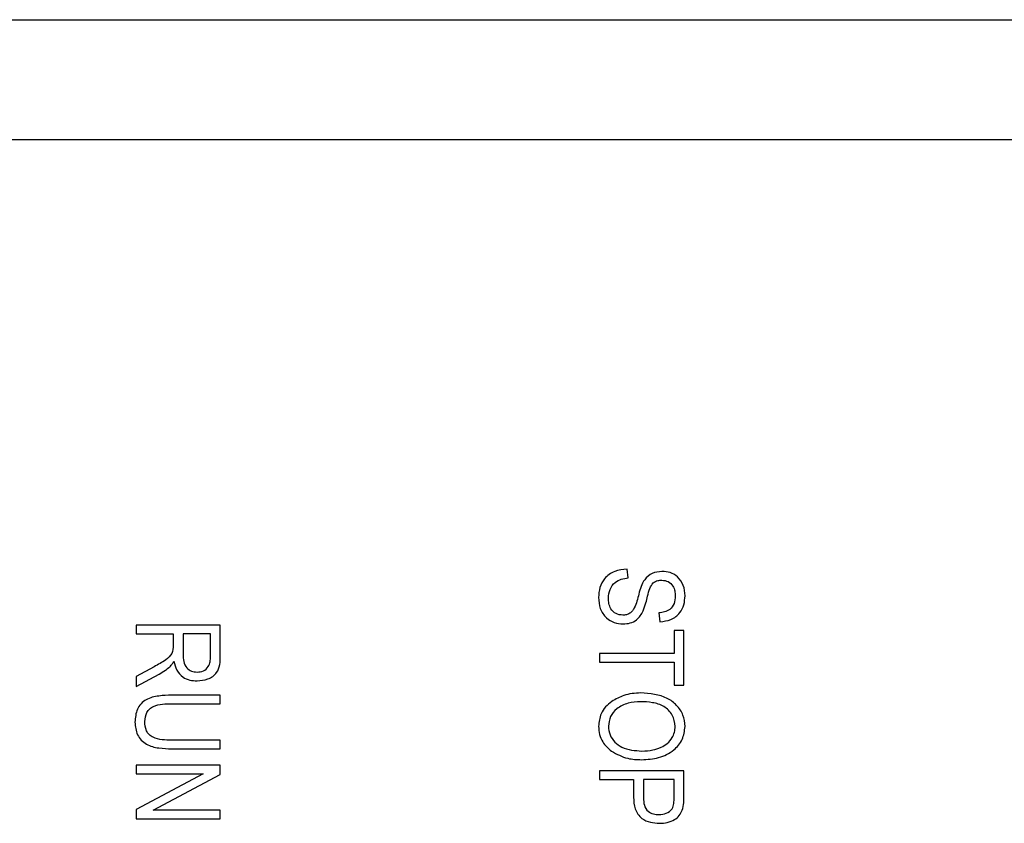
# Model space of a CAD drawing. Header units: millimetres. Extents: x 0 to 297, y 0 to 210.
# Tile 19 of 34: x 140 to 152, y 50 to 60. Entities that reach past the tile are written whole.
import ezdxf

# ---------------------------------------------------------------- set-up
doc = ezdxf.new("R2010")
doc.units = ezdxf.units.MM

msp = doc.modelspace()

# ---------------------------------------------------------------- linework, layer by layer
at = {"color": 7, "linetype": 'Continuous', "lineweight": 25}
for p, q in [((111.018, 59.55), (183.668, 59.55)), ((185.093, 58.125), (109.593, 58.125)), ((147.181, 52.931), (147.168, 53.035)), ((147.545, 52.516), (147.558, 52.412)), ((142.343, 52.373), (141.343, 52.373)), ((141.343, 52.373), (141.343, 52.269)), ((142.343, 52.006), (142.343, 52.373)), ((141.343, 52.269), (141.785, 52.269)), ((141.785, 52.269), (141.785, 52.137)), ((142.227, 52.269), (141.902, 52.269)), ((141.902, 52.269), (141.902, 52.025)), ((142.227, 51.998), (142.227, 52.269)), ((147.727, 52.308), (147.727, 52.035)), ((147.843, 52.308), (147.727, 52.308)), ((147.843, 51.659), (147.843, 52.308)), ((147.727, 52.035), (146.843, 52.035)), ((146.843, 52.035), (146.843, 51.931)), ((141.557, 51.879), (141.343, 51.764)), ((146.843, 51.931), (147.727, 51.931)), ((147.727, 51.931), (147.727, 51.659)), ((141.343, 51.646), (141.617, 51.792)), ((141.343, 51.764), (141.343, 51.646)), ((147.727, 51.659), (147.843, 51.659)), ((142.343, 51.542), (141.768, 51.542)), ((142.343, 51.438), (142.343, 51.542)), ((141.767, 51.438), (142.343, 51.438)), ((142.343, 51.009), (141.767, 51.009)), ((142.343, 50.905), (142.343, 51.009)), ((141.768, 50.905), (142.343, 50.905)), ((142.343, 50.711), (141.343, 50.711)), ((141.343, 50.711), (141.343, 50.607)), ((142.343, 50.6), (142.343, 50.711)), ((142.139, 50.607), (141.343, 50.185)), ((141.343, 50.607), (142.139, 50.607)), ((141.546, 50.178), (142.343, 50.6)), ((147.843, 50.646), (146.843, 50.646)), ((146.843, 50.646), (146.843, 50.542)), ((147.843, 50.338), (147.843, 50.646)), ((146.843, 50.542), (147.246, 50.542)), ((147.246, 50.542), (147.246, 50.331)), ((147.727, 50.542), (147.363, 50.542)), ((147.363, 50.542), (147.363, 50.324)), ((147.727, 50.326), (147.727, 50.542)), ((141.343, 50.185), (141.343, 50.074)), ((142.343, 50.178), (141.546, 50.178)), ((142.343, 50.074), (142.343, 50.178)), ((141.343, 50.074), (142.343, 50.074))]:
    msp.add_line(p, q, dxfattribs=at)
for points, knots in [([(147.168, 53.035), (147.118, 53.03), (147.018, 53.021), (146.9, 52.935), (146.838, 52.819), (146.833, 52.74), (146.83, 52.701)], [0, 0, 0, 0, 0.28031, 0.559337, 0.779354, 1, 1, 1, 1]), ([(146.947, 52.692), (146.951, 52.727), (146.958, 52.797), (147.018, 52.88), (147.099, 52.921), (147.154, 52.928), (147.181, 52.931)], [0, 0, 0, 0, 0.279897, 0.559154, 0.779054, 1, 1, 1, 1]), ([(147.582, 53.009), (147.543, 53.005), (147.464, 52.996), (147.351, 52.899), (147.324, 52.8), (147.308, 52.74)], [0, 0, 0, 0, 0.27971, 0.559079, 1, 1, 1, 1]), ([(147.856, 52.719), (147.853, 52.761), (147.847, 52.846), (147.777, 52.945), (147.682, 53.002), (147.616, 53.007), (147.582, 53.009)], [0, 0, 0, 0, 0.280355, 0.559483, 0.779537, 1, 1, 1, 1]), ([(147.412, 52.714), (147.419, 52.746), (147.432, 52.803), (147.464, 52.851), (147.479, 52.873)], [0, 0, 0, 0, 0.561719, 1, 1, 1, 1]), ([(147.479, 52.873), (147.496, 52.884), (147.527, 52.904), (147.564, 52.905), (147.58, 52.905)], [0, 0, 0, 0, 0.5581957, 1, 1, 1, 1]), ([(147.58, 52.905), (147.606, 52.902), (147.659, 52.896), (147.714, 52.841), (147.737, 52.777), (147.739, 52.736), (147.74, 52.716)], [0, 0, 0, 0, 0.279244, 0.558208, 0.778816, 1, 1, 1, 1]), ([(146.83, 52.701), (146.833, 52.656), (146.839, 52.565), (146.914, 52.457), (147.015, 52.396), (147.086, 52.389), (147.122, 52.386)], [0, 0, 0, 0, 0.2804697, 0.5594035, 0.7796701, 1, 1, 1, 1]), ([(147.119, 52.49), (147.09, 52.493), (147.034, 52.5), (146.976, 52.558), (146.95, 52.626), (146.948, 52.67), (146.947, 52.692)], [0, 0, 0, 0, 0.2792283, 0.5581436, 0.7787589, 1, 1, 1, 1]), ([(147.308, 52.74), (147.294, 52.684), (147.277, 52.614), (147.234, 52.539), (147.202, 52.51), (147.161, 52.493), (147.133, 52.491), (147.119, 52.49)], [0, 0, 0, 0, 0.500437, 0.625419, 0.750246, 0.875024, 1, 1, 1, 1]), ([(147.36, 52.54), (147.372, 52.572), (147.392, 52.629), (147.406, 52.688), (147.412, 52.714)], [0, 0, 0, 0, 0.55982, 1, 1, 1, 1]), ([(147.74, 52.716), (147.738, 52.686), (147.734, 52.627), (147.683, 52.557), (147.613, 52.525), (147.568, 52.519), (147.545, 52.516)], [0, 0, 0, 0, 0.28039, 0.558674, 0.778959, 1, 1, 1, 1]), ([(147.558, 52.412), (147.603, 52.417), (147.693, 52.427), (147.797, 52.507), (147.849, 52.613), (147.854, 52.684), (147.856, 52.719)], [0, 0, 0, 0, 0.280182, 0.559083, 0.779299, 1, 1, 1, 1]), ([(147.122, 52.386), (147.15, 52.388), (147.206, 52.392), (147.3, 52.438), (147.338, 52.501), (147.36, 52.54)], [0, 0, 0, 0, 0.281032, 0.56149, 1, 1, 1, 1]), ([(141.785, 52.137), (141.783, 52.101), (141.779, 52.03), (141.682, 51.944), (141.605, 51.904), (141.557, 51.879)], [0, 0, 0, 0, 0.278869, 0.558014, 1, 1, 1, 1]), ([(141.902, 52.025), (141.902, 51.997), (141.903, 51.94), (141.937, 51.864), (142, 51.821), (142.045, 51.817), (142.067, 51.815)], [0, 0, 0, 0, 0.281506, 0.559952, 0.779695, 1, 1, 1, 1]), ([(142.067, 51.815), (142.093, 51.817), (142.145, 51.822), (142.202, 51.874), (142.224, 51.938), (142.226, 51.978), (142.227, 51.998)], [0, 0, 0, 0, 0.279809, 0.558227, 0.778761, 1, 1, 1, 1]), ([(142.068, 51.711), (142.111, 51.715), (142.197, 51.722), (142.304, 51.795), (142.342, 51.904), (142.343, 51.972), (142.343, 52.006)], [0, 0, 0, 0, 0.280368, 0.559282, 0.778695, 1, 1, 1, 1]), ([(141.617, 51.792), (141.642, 51.806), (141.687, 51.832), (141.727, 51.865), (141.745, 51.879)], [0, 0, 0, 0, 0.559938, 1, 1, 1, 1]), ([(141.745, 51.879), (141.755, 51.89), (141.773, 51.91), (141.786, 51.934), (141.791, 51.944)], [0, 0, 0, 0, 0.559634, 1, 1, 1, 1]), ([(141.791, 51.944), (141.8, 51.908), (141.818, 51.835), (141.89, 51.755), (141.98, 51.716), (142.038, 51.712), (142.068, 51.711)], [0, 0, 0, 0, 0.280262, 0.559215, 0.77936, 1, 1, 1, 1]), ([(141.768, 51.542), (141.716, 51.54), (141.613, 51.537), (141.483, 51.506), (141.399, 51.442), (141.341, 51.354), (141.335, 51.275), (141.33, 51.222)], [0, 0, 0, 0, 0.250839, 0.500728, 0.625752, 0.750813, 1, 1, 1, 1]), ([(147.33, 51.568), (147.262, 51.564), (147.139, 51.556), (147.034, 51.494), (146.987, 51.467)], [0, 0, 0, 0, 0.55992, 1, 1, 1, 1]), ([(147.856, 51.171), (147.852, 51.217), (147.843, 51.31), (147.761, 51.426), (147.599, 51.548), (147.441, 51.56), (147.33, 51.568)], [0, 0, 0, 0, 0.186882, 0.3738, 0.561013, 1, 1, 1, 1]), ([(141.447, 51.23), (141.451, 51.267), (141.457, 51.323), (141.504, 51.381), (141.598, 51.44), (141.692, 51.439), (141.767, 51.438)], [0, 0, 0, 0, 0.249168, 0.374571, 0.500044, 1, 1, 1, 1]), ([(146.987, 51.467), (146.962, 51.446), (146.911, 51.405), (146.845, 51.307), (146.836, 51.223), (146.83, 51.172)], [0, 0, 0, 0, 0.2807761, 0.5612106, 1, 1, 1, 1]), ([(147.329, 51.464), (147.278, 51.461), (147.178, 51.456), (147.05, 51.392), (146.962, 51.291), (146.952, 51.212), (146.947, 51.173)], [0, 0, 0, 0, 0.280988, 0.56055, 0.780482, 1, 1, 1, 1]), ([(147.74, 51.17), (147.733, 51.218), (147.719, 51.313), (147.608, 51.416), (147.471, 51.459), (147.376, 51.462), (147.329, 51.464)], [0, 0, 0, 0, 0.2488398, 0.4981082, 0.7486224, 1, 1, 1, 1]), ([(141.33, 51.222), (141.335, 51.17), (141.342, 51.092), (141.403, 51.006), (141.485, 50.941), (141.614, 50.91), (141.717, 50.907), (141.768, 50.905)], [0, 0, 0, 0, 0.249017, 0.374138, 0.49932, 0.749031, 1, 1, 1, 1]), ([(141.767, 51.009), (141.69, 51.009), (141.593, 51.009), (141.496, 51.071), (141.454, 51.135), (141.45, 51.192), (141.447, 51.23)], [0, 0, 0, 0, 0.49991, 0.625018, 0.750237, 1, 1, 1, 1]), ([(146.83, 51.172), (146.833, 51.14), (146.837, 51.075), (146.883, 50.967), (146.945, 50.911), (146.983, 50.877)], [0, 0, 0, 0, 0.280505, 0.560793, 1, 1, 1, 1]), ([(146.947, 51.173), (146.951, 51.138), (146.958, 51.068), (147.02, 50.982), (147.144, 50.892), (147.262, 50.885), (147.345, 50.879)], [0, 0, 0, 0, 0.18677, 0.373611, 0.560742, 1, 1, 1, 1]), ([(147.342, 50.776), (147.41, 50.78), (147.546, 50.788), (147.719, 50.873), (147.836, 51.011), (147.85, 51.118), (147.856, 51.171)], [0, 0, 0, 0, 0.2808997, 0.5607659, 0.7804684, 1, 1, 1, 1]), ([(147.572, 50.923), (147.598, 50.937), (147.65, 50.965), (147.702, 51.031), (147.734, 51.1), (147.738, 51.147), (147.74, 51.17)], [0, 0, 0, 0, 0.279852, 0.55969, 0.779833, 1, 1, 1, 1]), ([(146.983, 50.877), (147.046, 50.843), (147.159, 50.782), (147.286, 50.778), (147.342, 50.776)], [0, 0, 0, 0, 0.558701, 1, 1, 1, 1]), ([(147.345, 50.879), (147.389, 50.881), (147.467, 50.885), (147.539, 50.911), (147.572, 50.923)], [0, 0, 0, 0, 0.559965, 1, 1, 1, 1]), ([(147.246, 50.331), (147.248, 50.284), (147.252, 50.19), (147.331, 50.077), (147.444, 50.029), (147.517, 50.025), (147.554, 50.022)], [0, 0, 0, 0, 0.281056, 0.558278, 0.778867, 1, 1, 1, 1]), ([(147.363, 50.324), (147.364, 50.295), (147.367, 50.237), (147.409, 50.162), (147.48, 50.13), (147.525, 50.127), (147.548, 50.126)], [0, 0, 0, 0, 0.281138, 0.559101, 0.77897, 1, 1, 1, 1]), ([(147.548, 50.126), (147.577, 50.129), (147.635, 50.134), (147.708, 50.183), (147.726, 50.258), (147.726, 50.304), (147.727, 50.326)], [0, 0, 0, 0, 0.280528, 0.55907, 0.778481, 1, 1, 1, 1]), ([(147.824, 50.177), (147.831, 50.207), (147.843, 50.26), (147.843, 50.314), (147.843, 50.338)], [0, 0, 0, 0, 0.559358, 1, 1, 1, 1]), ([(147.554, 50.022), (147.585, 50.024), (147.647, 50.027), (147.728, 50.06), (147.792, 50.111), (147.813, 50.155), (147.824, 50.177)], [0, 0, 0, 0, 0.280454, 0.560246, 0.78025, 1, 1, 1, 1])]:
    msp.add_open_spline(points, degree=3, knots=knots, dxfattribs=at)

doc.saveas('drawing.dxf')
